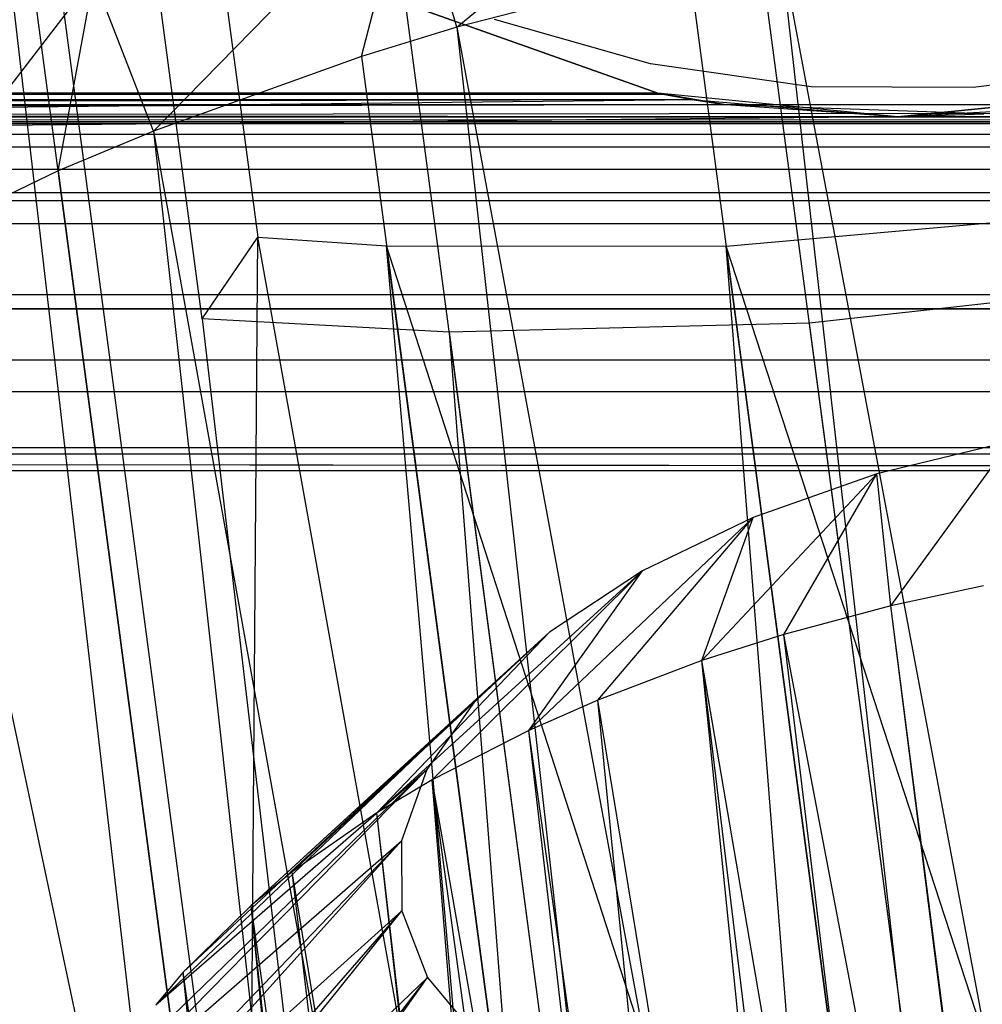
# Model space of a CAD drawing. Extents: x -23.4 to 23.6, y 0.3 to 4.
# Tile 35 of 189: x -19.307 to -18.956, y 2.327 to 2.686. Entities that reach past the tile are written whole.
import ezdxf

# ---------------------------------------------------------------- set-up
doc = ezdxf.new("R2010")
doc.units = 0
doc.header["$MEASUREMENT"] = 0
doc.layers.get('0').update_dxf_attribs({"color": 13, "linetype": 'CONTINUOUS'})

# ---------------------------------------------------------------- blocks, each defined once
blk = doc.blocks.new('FOURTY_V_PM_STL')
at = {"color": 0}
for p, q in [((-18.81727, 1.0508, -3.85626), (-19.19804, 3.9238, -2.18303)), ((-18.81727, 1.0508, -3.85626), (-19.19804, 3.9238, -2.18303)), ((-18.94484, 1.01971, -3.83189), (-19.32561, 3.8927, -2.15866)), ((-18.94484, 1.01971, -3.83189), (-19.32561, 3.8927, -2.15866)), ((-19.06442, 0.97874, -3.78877), (-19.44519, 3.85174, -2.11554)), ((-19.06442, 0.97874, -3.78877), (-19.44519, 3.85174, -2.11554)), ((-19.24237, 2.11296, -1.59809), (-19.47504, 3.21175, -1.02345)), ((-19.24237, 2.11296, -1.59809), (-19.47504, 3.21175, -1.02345)), ((-19.22412, 2.11006, -1.58894), (-19.36716, 3.18932, -0.96038)), ((-19.22412, 2.11006, -1.58894), (-19.36716, 3.18932, -0.96038)), ((-19.24237, 2.11296, -1.59809), (-19.36716, 3.18932, -0.96038)), ((-19.24237, 2.11296, -1.59809), (-19.36716, 3.18932, -0.96038)), ((-19.29656, 3.181, -0.93004), (-19.22041, 2.6064, -1.26468)), ((-19.29656, 3.181, -0.93004), (-19.22041, 2.6064, -1.26468)), ((-18.97204, 0.28175, -2.57098), (-19.35281, 3.15474, -0.89775)), ((-18.97204, 0.28175, -2.57098), (-19.35281, 3.15474, -0.89775)), ((-19.24059, 2.5765, -1.21793), (-19.31675, 3.1511, -0.88329)), ((-19.24059, 2.5765, -1.21793), (-19.31675, 3.1511, -0.88329)), ((-19.14783, 2.68294, -2.79935), (-19.04167, 2.77061, -2.82335)), ((-19.14783, 2.68294, -2.79935), (-19.04167, 2.77061, -2.82335)), ((-19.25844, 2.64505, -2.75946), (-19.16478, 2.7406, -2.79984)), ((-19.25844, 2.64505, -2.75946), (-19.16478, 2.7406, -2.79984)), ((-19.18257, 2.67229, -2.78895), (-19.16478, 2.7406, -2.79984)), ((-19.18257, 2.67229, -2.78895), (-19.16478, 2.7406, -2.79984)), ((-19.14783, 2.68294, -2.79935), (-19.16478, 2.7406, -2.79984)), ((-19.14783, 2.68294, -2.79935), (-19.16478, 2.7406, -2.79984)), ((-19.02983, 2.71171, -2.82189), (-18.71466, 1.03783, -3.81064)), ((-19.02983, 2.71171, -2.82189), (-18.71466, 1.03783, -3.81064)), ((-19.02983, 2.71171, -2.82189), (-18.83931, 1.01573, -3.80106)), ((-19.02983, 2.71171, -2.82189), (-18.83931, 1.01573, -3.80106)), ((-19.06316, 2.70469, -2.81741), (-19.14783, 2.68294, -2.79935)), ((-19.06316, 2.70469, -2.81741), (-19.14783, 2.68294, -2.79935)), ((-19.06316, 2.70469, -2.81741), (-18.83931, 1.01573, -3.80106)), ((-19.06316, 2.70469, -2.81741), (-18.83931, 1.01573, -3.80106)), ((-19.35847, 2.59913, -2.70336), (-19.28017, 2.70107, -2.75822)), ((-19.35847, 2.59913, -2.70336), (-19.28017, 2.70107, -2.75822)), ((-19.29311, 2.63057, -2.74249), (-19.28017, 2.70107, -2.75822)), ((-19.29311, 2.63057, -2.74249), (-19.28017, 2.70107, -2.75822)), ((-19.25844, 2.64505, -2.75946), (-19.28017, 2.70107, -2.75822)), ((-19.25844, 2.64505, -2.75946), (-19.28017, 2.70107, -2.75822)), ((-19.19288, 2.70091, -0.80709), (-19.07459, 2.65891, -0.80709)), ((-19.07459, 2.65891, -0.74016), (-19.19288, 2.70091, -0.74016)), ((-19.19288, 2.70091, -0.80709), (-19.07459, 2.65891, -0.80709)), ((-19.07459, 2.65891, -0.74016), (-19.19288, 2.70091, -0.74016)), ((-19.14783, 2.68294, -2.79935), (-19.18257, 2.67229, -2.78895)), ((-19.14783, 2.68294, -2.79935), (-19.18257, 2.67229, -2.78895)), ((-19.14783, 2.68294, -2.79935), (-18.83931, 1.01573, -3.80106)), ((-19.14783, 2.68294, -2.79935), (-18.83931, 1.01573, -3.80106)), ((-19.14783, 2.68294, -2.79935), (-18.95872, 0.98333, -3.7726)), ((-19.14783, 2.68294, -2.79935), (-18.95872, 0.98333, -3.7726)), ((-19.07721, 2.66951, -0.80709), (-19.13405, 2.68573, -0.80709)), ((-19.07721, 2.66951, -0.80709), (-19.13405, 2.68573, -0.80709)), ((-19.07721, 2.66951, -0.74803), (-19.13405, 2.68573, -0.74803)), ((-19.07721, 2.66951, -0.74803), (-19.13405, 2.68573, -0.74803)), ((-19.18257, 2.67229, -2.78895), (-19.25844, 2.64505, -2.75946)), ((-19.18257, 2.67229, -2.78895), (-19.25844, 2.64505, -2.75946)), ((-19.18257, 2.67229, -2.78895), (-18.95872, 0.98333, -3.7726)), ((-19.18257, 2.67229, -2.78895), (-18.95872, 0.98333, -3.7726)), ((-19.01869, 2.66118, -0.80709), (-19.07721, 2.66951, -0.80709)), ((-19.07721, 2.66951, -0.80709), (-19.07721, 2.66951, -0.74803)), ((-19.01869, 2.66118, -0.80709), (-19.07721, 2.66951, -0.80709)), ((-19.01869, 2.66118, -0.74803), (-19.07721, 2.66951, -0.74803)), ((-19.07721, 2.66951, -0.80709), (-19.07721, 2.66951, -0.74803)), ((-19.01869, 2.66118, -0.74803), (-19.07721, 2.66951, -0.74803)), ((-18.90099, 2.66866, -0.80709), (-18.95958, 2.66089, -0.80709)), ((-18.90099, 2.66866, -0.80709), (-18.95958, 2.66089, -0.80709)), ((-18.90099, 2.66866, -0.74803), (-18.95958, 2.66089, -0.74803)), ((-18.90099, 2.66866, -0.74803), (-18.95958, 2.66089, -0.74803)), ((-18.95958, 2.66089, -0.80709), (-19.01869, 2.66118, -0.80709)), ((-19.01869, 2.66118, -0.80709), (-19.01869, 2.66118, -0.74803)), ((-18.95958, 2.66089, -0.80709), (-19.01869, 2.66118, -0.80709)), ((-18.95958, 2.66089, -0.74803), (-19.01869, 2.66118, -0.74803)), ((-19.01869, 2.66118, -0.80709), (-19.01869, 2.66118, -0.74803)), ((-18.95958, 2.66089, -0.74803), (-19.01869, 2.66118, -0.74803)), ((-19.0745, 2.6589, -0.65042), (-22.44531, 2.65842, -0.65399)), ((-22.44531, 2.65842, -0.65399), (-19.07453, 2.6589, -0.64895)), ((-22.44531, 2.65842, -0.65399), (-19.07453, 2.6589, -0.64895)), ((-19.0745, 2.6589, -0.65042), (-22.44531, 2.65842, -0.65399)), ((-19.07382, 2.65876, -0.64715), (-22.44531, 2.65842, -0.65399)), ((-19.07382, 2.65876, -0.64715), (-22.44531, 2.65842, -0.65399)), ((-19.07359, 2.65871, -0.6524), (-22.44531, 2.65842, -0.65399)), ((-19.07359, 2.65871, -0.6524), (-22.44531, 2.65842, -0.65399)), ((-19.0721, 2.65842, -0.64523), (-22.44531, 2.65842, -0.65399)), ((-19.0721, 2.65842, -0.64523), (-22.44531, 2.65842, -0.65399)), ((-19.0721, 2.65842, -0.64523), (-22.44531, 2.65842, -0.64523)), ((-19.0721, 2.65842, -0.64523), (-22.44531, 2.65842, -0.64523)), ((-19.0721, 2.65842, -0.65399), (-22.44531, 2.65842, -0.65399)), ((-19.0721, 2.65842, -0.65399), (-22.44531, 2.65842, -0.65399)), ((-19.0721, 2.65842, -0.64523), (-22.44382, 2.65871, -0.64681)), ((-19.0721, 2.65842, -0.64523), (-22.44382, 2.65871, -0.64681)), ((-19.0721, 2.65842, -0.64523), (-22.44359, 2.65876, -0.65207)), ((-19.0721, 2.65842, -0.64523), (-22.44359, 2.65876, -0.65207)), ((-22.44291, 2.6589, -0.6488), (-19.0721, 2.65842, -0.64523)), ((-22.44291, 2.6589, -0.6488), (-19.0721, 2.65842, -0.64523)), ((-19.0721, 2.65842, -0.64523), (-22.44287, 2.6589, -0.65026)), ((-19.0721, 2.65842, -0.64523), (-22.44287, 2.6589, -0.65026)), ((-19.07459, 2.65891, -0.80709), (-22.44282, 2.65891, -0.80709)), ((-22.44282, 2.65891, -0.74016), (-19.07459, 2.65891, -0.74016)), ((-19.06108, 2.65641, -0.80708), (-22.44282, 2.65891, -0.80709)), ((-19.07459, 2.65891, -0.80709), (-22.44282, 2.65891, -0.80709)), ((-19.06108, 2.65641, -0.80708), (-22.44282, 2.65891, -0.80709)), ((-22.44282, 2.65891, -0.74016), (-19.07459, 2.65891, -0.74016)), ((-19.07459, 2.65891, -0.80709), (-19.06108, 2.65641, -0.80708)), ((-18.98705, 2.65018, -0.73918), (-19.07459, 2.65891, -0.74016)), ((-19.06108, 2.65641, -0.80708), (-19.07459, 2.65891, -0.74016)), ((-18.98705, 2.65018, -0.73918), (-19.07459, 2.65891, -0.74016)), ((-19.06108, 2.65641, -0.80708), (-19.07459, 2.65891, -0.74016)), ((-19.07459, 2.65891, -0.80709), (-19.06108, 2.65641, -0.80708)), ((-19.07459, 2.65891, -0.80709), (-19.07459, 2.65891, -0.74016)), ((-19.07459, 2.65891, -0.80709), (-19.07459, 2.65891, -0.74016)), ((-19.0745, 2.6589, -0.65042), (-19.07453, 2.6589, -0.64895)), ((-19.07382, 2.65876, -0.64715), (-19.07453, 2.6589, -0.64895)), ((-19.04962, 2.65462, -0.64961), (-19.07453, 2.6589, -0.64895)), ((-19.07382, 2.65876, -0.64715), (-19.07453, 2.6589, -0.64895)), ((-19.04962, 2.65462, -0.64961), (-19.07453, 2.6589, -0.64895)), ((-19.0745, 2.6589, -0.65042), (-19.07453, 2.6589, -0.64895)), ((-19.07359, 2.65871, -0.6524), (-19.0745, 2.6589, -0.65042)), ((-19.07359, 2.65871, -0.6524), (-19.0745, 2.6589, -0.65042)), ((-19.0721, 2.65842, -0.64523), (-19.07382, 2.65876, -0.64715)), ((-19.04962, 2.65462, -0.64961), (-19.07382, 2.65876, -0.64715)), ((-19.0721, 2.65842, -0.64523), (-19.07382, 2.65876, -0.64715)), ((-19.04962, 2.65462, -0.64961), (-19.07382, 2.65876, -0.64715)), ((-19.07359, 2.65871, -0.6524), (-19.0721, 2.65842, -0.65399)), ((-19.07359, 2.65871, -0.6524), (-19.0721, 2.65842, -0.65399)), ((-19.07359, 2.65871, -0.6524), (-19.04962, 2.65462, -0.64961)), ((-19.07359, 2.65871, -0.6524), (-19.04962, 2.65462, -0.64961)), ((-19.06125, 2.65644, -0.64005), (-19.0721, 2.65842, -0.64523)), ((-19.0721, 2.65842, -0.65399), (-19.06128, 2.65644, -0.65916)), ((-19.0721, 2.65842, -0.65399), (-19.06128, 2.65644, -0.65916)), ((-19.0721, 2.65842, -0.65399), (-19.04962, 2.65462, -0.64961)), ((-19.0721, 2.65842, -0.65399), (-19.04962, 2.65462, -0.64961)), ((-19.06125, 2.65644, -0.64005), (-19.0721, 2.65842, -0.64523)), ((-18.98705, 2.65018, -0.80681), (-18.89951, 2.65891, -0.80709)), ((-18.89951, 2.65891, -0.74016), (-18.98705, 2.65018, -0.73918)), ((-18.89951, 2.65891, -0.74016), (-18.98705, 2.65018, -0.73918)), ((-18.98705, 2.65018, -0.80681), (-18.89951, 2.65891, -0.80709)), ((-18.95958, 2.66089, -0.80709), (-18.95958, 2.66089, -0.74803)), ((-18.95958, 2.66089, -0.80709), (-18.95958, 2.66089, -0.74803)), ((-19.06108, 2.65641, -0.80708), (-23.16028, 2.61122, -0.79857)), ((-19.06108, 2.65641, -0.80708), (-23.16028, 2.61122, -0.79857)), ((18.89582, 2.65462, -0.66188), (-23.16028, 2.64777, -0.66734)), ((-19.04962, 2.65462, -0.66188), (-23.16028, 2.64777, -0.66734)), ((18.89582, 2.65462, -0.66188), (-23.16028, 2.64777, -0.66734)), ((-23.16028, 2.64777, -0.66734), (-15.50631, 2.65462, -0.66188)), ((-23.16028, 2.64777, -0.66734), (-15.50631, 2.65462, -0.66188)), ((-19.04962, 2.65462, -0.66188), (-23.16028, 2.64777, -0.66734)), ((-19.06108, 2.65641, -0.80708), (-22.53036, 2.65018, -0.80681)), ((-19.06108, 2.65641, -0.80708), (-22.53036, 2.65018, -0.80681)), ((-19.04962, 2.65462, -0.63733), (-22.48192, 2.65283, -0.63538)), ((-19.04962, 2.65462, -0.63733), (-22.48192, 2.65283, -0.63538)), ((-19.04962, 2.65462, -0.66188), (-22.46779, 2.65462, -0.66188)), ((-19.04962, 2.65462, -0.66188), (-22.46779, 2.65462, -0.66188)), ((-19.06128, 2.65644, -0.65916), (-22.45613, 2.65644, -0.65916)), ((-19.06128, 2.65644, -0.65916), (-22.45613, 2.65644, -0.65916)), ((-19.04962, 2.65462, -0.63733), (-22.4561, 2.65645, -0.64007)), ((-19.04962, 2.65462, -0.63733), (-22.4561, 2.65645, -0.64007)), ((-19.06125, 2.65644, -0.64005), (-22.4561, 2.65645, -0.64007)), ((-19.06125, 2.65644, -0.64005), (-22.4561, 2.65645, -0.64007)), ((-19.06128, 2.65644, -0.65916), (-19.04962, 2.65462, -0.66188)), ((-19.04962, 2.65462, -0.64961), (-19.06128, 2.65644, -0.65916)), ((-19.04962, 2.65462, -0.64961), (-19.06128, 2.65644, -0.65916)), ((-19.06128, 2.65644, -0.65916), (-19.04962, 2.65462, -0.66188)), ((-19.04962, 2.65462, -0.63733), (-19.06125, 2.65644, -0.64005)), ((-19.06125, 2.65644, -0.64005), (-19.04962, 2.65462, -0.64961)), ((-19.04962, 2.65462, -0.63733), (-19.06125, 2.65644, -0.64005)), ((-19.06125, 2.65644, -0.64005), (-19.04962, 2.65462, -0.64961)), ((-19.06108, 2.65641, -0.80708), (-18.98705, 2.65018, -0.80681)), ((-19.06108, 2.65641, -0.80708), (-18.98705, 2.65018, -0.80681)), ((-19.06108, 2.65641, -0.80708), (-18.98705, 2.65018, -0.73918)), ((-19.06108, 2.65641, -0.80708), (-18.98705, 2.65018, -0.73918)), ((-18.98705, 2.65018, -0.63325), (-19.04962, 2.65462, -0.63733)), ((-18.92448, 2.65462, -0.66188), (-19.04962, 2.65462, -0.66188)), ((-19.04962, 2.65462, -0.63733), (-19.04962, 2.65462, -0.64961)), ((-19.04962, 2.65462, -0.63733), (-19.04962, 2.65462, -0.64961)), ((-18.98705, 2.65018, -0.63325), (-19.04962, 2.65462, -0.63733)), ((-18.98705, 2.65018, -0.63325), (-19.04962, 2.65462, -0.64961)), ((-18.98705, 2.65018, -0.63325), (-19.04962, 2.65462, -0.64961)), ((-18.95569, 2.65129, -0.64756), (-19.04962, 2.65462, -0.64961)), ((-19.04962, 2.65462, -0.64961), (-19.04962, 2.65462, -0.66188)), ((-19.04962, 2.65462, -0.64961), (-19.04962, 2.65462, -0.66188)), ((-18.95569, 2.65129, -0.64756), (-19.04962, 2.65462, -0.64961)), ((-18.95569, 2.65129, -0.64756), (-19.04962, 2.65462, -0.66188)), ((-18.95569, 2.65129, -0.64756), (-19.04962, 2.65462, -0.66188)), ((-18.92448, 2.65462, -0.66188), (-19.04962, 2.65462, -0.66188)), ((-15.51777, 2.65641, -0.80708), (-18.98705, 2.65018, -0.80681)), ((-15.51777, 2.65641, -0.80708), (-18.98705, 2.65018, -0.80681)), ((-18.98705, 2.65018, -0.63325), (-22.48192, 2.65283, -0.63538)), ((-18.98705, 2.65018, -0.63325), (-22.48192, 2.65283, -0.63538)), ((-18.93861, 2.65283, -0.63538), (-18.98705, 2.65018, -0.63325)), ((-18.93861, 2.65283, -0.63538), (-18.98705, 2.65018, -0.63325)), ((-18.98705, 2.65018, -0.63325), (-18.95569, 2.65129, -0.64756)), ((-18.98705, 2.65018, -0.63325), (-18.95569, 2.65129, -0.64756)), ((-18.98705, 2.65018, -0.80681), (-23.16028, 2.61122, -0.79857)), ((-18.98705, 2.65018, -0.80681), (-23.16028, 2.61122, -0.79857)), ((-15.44374, 2.65018, -0.63325), (-23.16028, 2.64777, -0.63187)), ((-18.98705, 2.65018, -0.63325), (-23.16028, 2.64777, -0.63187)), ((-15.44374, 2.65018, -0.63325), (-23.16028, 2.64777, -0.63187)), ((-18.98705, 2.65018, -0.63325), (-23.16028, 2.64777, -0.63187)), ((-23.16028, 2.64777, -0.63187), (18.96571, 2.64907, -0.63256)), ((-23.16028, 2.64777, -0.63187), (18.96571, 2.64907, -0.63256)), ((-23.16028, 2.64777, -0.63187), (23.13893, 2.64777, -0.63187)), ((-23.16028, 2.64777, -0.63187), (23.13893, 2.64777, -0.63187)), ((23.13893, 2.64777, -0.66734), (-23.16028, 2.64777, -0.66734)), ((23.13893, 2.64777, -0.66734), (-23.16028, 2.64777, -0.66734)), ((-18.98705, 2.65018, -0.63325), (-22.53036, 2.65018, -0.63325)), ((-18.98705, 2.65018, -0.63325), (-22.53036, 2.65018, -0.63325)), ((-22.53036, 2.65018, -0.73918), (-18.98705, 2.65018, -0.73918)), ((-22.53036, 2.65018, -0.73918), (-18.98705, 2.65018, -0.73918)), ((-15.44374, 2.65018, -0.80681), (-18.98705, 2.65018, -0.80681)), ((-15.44374, 2.65018, -0.80681), (-18.98705, 2.65018, -0.80681)), ((-18.98705, 2.65018, -0.63325), (-15.44374, 2.65018, -0.63325)), ((-18.98705, 2.65018, -0.63325), (-15.44374, 2.65018, -0.63325)), ((-18.98705, 2.65018, -0.73918), (-15.44374, 2.65018, -0.73918)), ((-18.98705, 2.65018, -0.73918), (-15.44374, 2.65018, -0.73918)), ((-18.98705, 2.65018, -0.80681), (-18.98705, 2.65018, -0.73918)), ((-18.98705, 2.65018, -0.80681), (-18.98705, 2.65018, -0.73918)), ((-13.90044, 2.64385, -0.73716), (-23.16028, 2.64385, -0.73716)), ((-13.90044, 2.64385, -0.73716), (-23.16028, 2.64385, -0.73716)), ((-19.25844, 2.64505, -2.75946), (-19.29311, 2.63057, -2.74249)), ((-19.25844, 2.64505, -2.75946), (-19.29311, 2.63057, -2.74249)), ((-19.25844, 2.64505, -2.75946), (-18.95872, 0.98333, -3.7726)), ((-19.25844, 2.64505, -2.75946), (-18.95872, 0.98333, -3.7726)), ((-19.25844, 2.64505, -2.75946), (-19.06927, 0.94162, -3.72613)), ((-19.25844, 2.64505, -2.75946), (-19.06927, 0.94162, -3.72613)), ((23.13893, 2.63923, -0.62992), (-23.16028, 2.63923, -0.62992)), ((23.13893, 2.63923, -0.62992), (-23.16028, 2.63923, -0.62992)), ((23.13893, 2.63923, -0.66929), (-23.16028, 2.63923, -0.66929)), ((23.13893, 2.63923, -0.66929), (-23.16028, 2.63923, -0.66929)), ((23.13893, 2.63107, -0.72863), (-23.16028, 2.63107, -0.72863)), ((23.13893, 2.63107, -0.72863), (-23.16028, 2.63107, -0.72863)), ((-19.29311, 2.63057, -2.74249), (-19.35847, 2.59913, -2.70336)), ((-19.29311, 2.63057, -2.74249), (-19.35847, 2.59913, -2.70336)), ((-19.29311, 2.63057, -2.74249), (-19.06927, 0.94162, -3.72613)), ((-19.29311, 2.63057, -2.74249), (-19.06927, 0.94162, -3.72613)), ((23.13893, 2.62254, -0.71585), (-23.16028, 2.62254, -0.71585)), ((23.13893, 2.62254, -0.71585), (-23.16028, 2.62254, -0.71585)), ((-17.26818, 2.61954, -0.20669), (-23.16028, 2.61954, -0.20669)), ((23.13893, 2.61954, 0), (-23.16028, 2.61954, 0)), ((-18.43583, 2.61954, -0.10827), (-23.16028, 2.61954, -0.10827)), ((23.13893, 2.61954, 0), (-23.16028, 2.61954, 0)), ((-18.43583, 2.61954, -0.10827), (-23.16028, 2.61954, -0.10827)), ((-4.6406, 2.61954, -0.62992), (-23.16028, 2.61954, -0.62992)), ((-17.26818, 2.61954, -0.20669), (-23.16028, 2.61954, -0.20669)), ((-4.6406, 2.61954, -0.62992), (-23.16028, 2.61954, -0.62992)), ((23.13893, 2.61954, -0.66929), (-23.16028, 2.61954, -0.66929)), ((23.13893, 2.61954, -0.70079), (-23.16028, 2.61954, -0.70079)), ((23.13893, 2.61954, -0.66929), (-23.16028, 2.61954, -0.66929)), ((23.13893, 2.61954, -0.70079), (-23.16028, 2.61954, -0.70079)), ((-13.90044, 2.61122, -0.79857), (-23.16028, 2.61122, -0.79857)), ((-13.90044, 2.61122, -0.79857), (-23.16028, 2.61122, -0.79857)), ((-19.04969, 2.60306, -1.22011), (-18.92358, 2.6142, -1.21052)), ((-19.04969, 2.60306, -1.22011), (-18.92358, 2.6142, -1.21052)), ((-19.24059, 2.5765, -1.21793), (-19.22041, 2.6064, -1.26468)), ((-19.24059, 2.5765, -1.21793), (-19.22041, 2.6064, -1.26468)), ((-19.22412, 2.11006, -1.58894), (-19.22041, 2.6064, -1.26468)), ((-19.22412, 2.11006, -1.58894), (-19.22041, 2.6064, -1.26468)), ((-19.12936, 2.09989, -1.54992), (-19.22041, 2.6064, -1.26468)), ((-19.22041, 2.6064, -1.26468), (-19.17342, 2.60324, -1.24856)), ((-19.12936, 2.09989, -1.54992), (-19.22041, 2.6064, -1.26468)), ((-19.22041, 2.6064, -1.26468), (-19.17342, 2.60324, -1.24856)), ((-19.00989, 2.09748, -1.5186), (-19.17342, 2.60324, -1.24856)), ((-19.17342, 2.60324, -1.24856), (-19.04969, 2.60306, -1.22011)), ((-19.10653, 2.09858, -1.54248), (-19.17342, 2.60324, -1.24856)), ((-19.00989, 2.09748, -1.5186), (-19.17342, 2.60324, -1.24856)), ((-19.10653, 2.09858, -1.54248), (-19.17342, 2.60324, -1.24856)), ((-19.12936, 2.09989, -1.54992), (-19.17342, 2.60324, -1.24856)), ((-19.12936, 2.09989, -1.54992), (-19.17342, 2.60324, -1.24856)), ((-19.17342, 2.60324, -1.24856), (-19.04969, 2.60306, -1.22011)), ((-18.88738, 2.1058, -1.50501), (-19.04969, 2.60306, -1.22011)), ((-18.9828, 2.0984, -1.51402), (-19.04969, 2.60306, -1.22011)), ((-18.88738, 2.1058, -1.50501), (-19.04969, 2.60306, -1.22011)), ((-18.9828, 2.0984, -1.51402), (-19.04969, 2.60306, -1.22011)), ((-19.00989, 2.09748, -1.5186), (-19.04969, 2.60306, -1.22011)), ((-19.00989, 2.09748, -1.5186), (-19.04969, 2.60306, -1.22011)), ((-18.88662, 2.58967, -1.15999), (-19.01927, 2.57495, -1.1649)), ((-18.88662, 2.58967, -1.15999), (-19.01927, 2.57495, -1.1649)), ((-23.16028, 2.58548, -0.00608), (23.13893, 2.58548, -0.00608)), ((-23.16028, 2.58548, -0.00608), (23.13893, 2.58548, -0.00608)), ((-23.16028, 2.58017, -0.20669), (-17.26209, 2.58017, -0.20669)), ((-18.43583, 2.58017, -0.10827), (-23.16028, 2.58017, -0.10827)), ((-23.16028, 2.58017, -0.20669), (-17.26209, 2.58017, -0.20669)), ((-18.43583, 2.58017, -0.10827), (-23.16028, 2.58017, -0.10827)), ((-19.15054, 2.57174, -1.18927), (-19.24059, 2.5765, -1.21793)), ((-19.24059, 2.5765, -1.21793), (-18.97204, 0.28175, -2.57098)), ((-19.24059, 2.5765, -1.21793), (-18.97204, 0.28175, -2.57098)), ((-19.15054, 2.57174, -1.18927), (-19.24059, 2.5765, -1.21793)), ((-19.01927, 2.57495, -1.1649), (-19.15054, 2.57174, -1.18927)), ((-19.01927, 2.57495, -1.1649), (-19.15054, 2.57174, -1.18927)), ((-18.71465, 0.27655, -2.50349), (-19.01927, 2.57495, -1.1649)), ((-18.71465, 0.27655, -2.50349), (-19.01927, 2.57495, -1.1649)), ((-18.97204, 0.28175, -2.57098), (-19.15054, 2.57174, -1.18927)), ((-18.84592, 0.27334, -2.52785), (-19.15054, 2.57174, -1.18927)), ((-18.97204, 0.28175, -2.57098), (-19.15054, 2.57174, -1.18927)), ((-18.84592, 0.27334, -2.52785), (-19.15054, 2.57174, -1.18927)), ((23.13893, 2.56148, -0.76673), (-23.16028, 2.56148, -0.76673)), ((23.13893, 2.56148, -0.76673), (-23.16028, 2.56148, -0.76673)), ((23.13893, 2.54995, -0.02883), (-23.16028, 2.54995, -0.02883)), ((23.13893, 2.54995, -0.02883), (-23.16028, 2.54995, -0.02883)), ((-18.94608, 2.53187, -2.41287), (-18.99465, 2.52002, -2.40357)), ((-18.94608, 2.53187, -2.41287), (-18.99465, 2.52002, -2.40357)), ((-18.98958, 2.47187, -2.59534), (-18.94608, 2.53187, -2.41287)), ((-18.98958, 2.47187, -2.59534), (-18.94608, 2.53187, -2.41287)), ((-23.16028, 2.52963, -0.71698), (23.13893, 2.52963, -0.71698)), ((-23.16028, 2.52963, -0.71698), (23.13893, 2.52963, -0.71698)), ((-17.23732, 2.52112, -0.09843), (-23.16028, 2.5272, -0.06436)), ((-17.23047, 2.52114, -0.09631), (-23.16028, 2.5272, -0.06436)), ((-17.23732, 2.52112, -0.09843), (-23.16028, 2.5272, -0.06436)), ((-13.90044, 2.5272, -0.06436), (-23.16028, 2.5272, -0.06436)), ((-17.23047, 2.52114, -0.09631), (-23.16028, 2.5272, -0.06436)), ((-13.90044, 2.5272, -0.06436), (-23.16028, 2.5272, -0.06436)), ((23.13893, 2.52112, -0.66929), (-23.16028, 2.52112, -0.66929)), ((-17.23732, 2.52112, -0.09843), (-23.16028, 2.52112, -0.09843)), ((23.13893, 2.52112, -0.66929), (-23.16028, 2.52112, -0.66929)), ((-17.23732, 2.52112, -0.09843), (-23.16028, 2.52112, -0.09843)), ((-19.05847, 2.45189, -2.5767), (-18.99465, 2.52002, -2.40357)), ((-19.05847, 2.45189, -2.5767), (-18.99465, 2.52002, -2.40357)), ((-18.99465, 2.52002, -2.40357), (-19.03984, 2.5041, -2.38651)), ((-18.99465, 2.52002, -2.40357), (-19.03984, 2.5041, -2.38651)), ((-19.02866, 2.46142, -2.58628), (-18.99465, 2.52002, -2.40357)), ((-19.02866, 2.46142, -2.58628), (-18.99465, 2.52002, -2.40357)), ((-18.98958, 2.47187, -2.59534), (-18.99465, 2.52002, -2.40357)), ((-18.98958, 2.47187, -2.59534), (-18.99465, 2.52002, -2.40357)), ((-19.12161, 2.42645, -2.54739), (-19.03984, 2.5041, -2.38651)), ((-19.12161, 2.42645, -2.54739), (-19.03984, 2.5041, -2.38651)), ((-19.09644, 2.43754, -2.5607), (-19.03984, 2.5041, -2.38651)), ((-19.09644, 2.43754, -2.5607), (-19.03984, 2.5041, -2.38651)), ((-19.03984, 2.5041, -2.38651), (-19.0801, 2.48465, -2.36229)), ((-19.03984, 2.5041, -2.38651), (-19.0801, 2.48465, -2.36229)), ((-19.05847, 2.45189, -2.5767), (-19.03984, 2.5041, -2.38651)), ((-19.05847, 2.45189, -2.5767), (-19.03984, 2.5041, -2.38651)), ((-19.17697, 2.39638, -2.50836), (-19.0801, 2.48465, -2.36229)), ((-19.17697, 2.39638, -2.50836), (-19.0801, 2.48465, -2.36229)), ((-19.15684, 2.40837, -2.52436), (-19.0801, 2.48465, -2.36229)), ((-19.15684, 2.40837, -2.52436), (-19.0801, 2.48465, -2.36229)), ((-19.12161, 2.42645, -2.54739), (-19.0801, 2.48465, -2.36229)), ((-19.12161, 2.42645, -2.54739), (-19.0801, 2.48465, -2.36229)), ((-19.0801, 2.48465, -2.36229), (-19.11408, 2.46234, -2.33171)), ((-19.0801, 2.48465, -2.36229), (-19.11408, 2.46234, -2.33171)), ((-18.9558, 2.4792, -2.60024), (-18.98958, 2.47187, -2.59534)), ((-18.9558, 2.4792, -2.60024), (-18.98958, 2.47187, -2.59534)), ((-18.98958, 2.47187, -2.59534), (-19.02866, 2.46142, -2.58628)), ((-18.98958, 2.47187, -2.59534), (-19.02866, 2.46142, -2.58628)), ((-18.90845, 1.839, -2.98628), (-18.98958, 2.47187, -2.59534)), ((-18.90845, 1.839, -2.98628), (-18.98958, 2.47187, -2.59534)), ((-18.90971, 1.8387, -2.98605), (-18.98958, 2.47187, -2.59534)), ((-18.90971, 1.8387, -2.98605), (-18.98958, 2.47187, -2.59534)), ((-19.22277, 2.36264, -2.46086), (-19.11408, 2.46234, -2.33171)), ((-19.22277, 2.36264, -2.46086), (-19.11408, 2.46234, -2.33171)), ((-19.2078, 2.3749, -2.4785), (-19.11408, 2.46234, -2.33171)), ((-19.2078, 2.3749, -2.4785), (-19.11408, 2.46234, -2.33171)), ((-19.17697, 2.39638, -2.50836), (-19.11408, 2.46234, -2.33171)), ((-19.17697, 2.39638, -2.50836), (-19.11408, 2.46234, -2.33171)), ((-19.11408, 2.46234, -2.33171), (-19.14059, 2.43793, -2.29583)), ((-19.11408, 2.46234, -2.33171), (-19.14059, 2.43793, -2.29583)), ((-19.02866, 2.46142, -2.58628), (-19.05847, 2.45189, -2.5767)), ((-19.02866, 2.46142, -2.58628), (-19.05847, 2.45189, -2.5767)), ((-18.90971, 1.8387, -2.98605), (-19.02866, 2.46142, -2.58628)), ((-18.90971, 1.8387, -2.98605), (-19.02866, 2.46142, -2.58628)), ((-18.9519, 1.82738, -2.97621), (-19.02866, 2.46142, -2.58628)), ((-18.9519, 1.82738, -2.97621), (-19.02866, 2.46142, -2.58628)), ((-19.05847, 2.45189, -2.5767), (-19.09644, 2.43754, -2.5607)), ((-19.05847, 2.45189, -2.5767), (-19.09644, 2.43754, -2.5607)), ((-18.9519, 1.82738, -2.97621), (-19.05847, 2.45189, -2.5767)), ((-18.98188, 1.81776, -2.96652), (-19.05847, 2.45189, -2.5767)), ((-18.9519, 1.82738, -2.97621), (-19.05847, 2.45189, -2.5767)), ((-18.98188, 1.81776, -2.96652), (-19.05847, 2.45189, -2.5767)), ((-18.99357, 1.81363, -2.96208), (-19.05847, 2.45189, -2.5767)), ((-18.99357, 1.81363, -2.96208), (-19.05847, 2.45189, -2.5767)), ((-19.25754, 2.32633, -2.40641), (-19.14059, 2.43793, -2.29583)), ((-19.25754, 2.32633, -2.40641), (-19.14059, 2.43793, -2.29583)), ((-19.24758, 2.33829, -2.42468), (-19.14059, 2.43793, -2.29583)), ((-19.24758, 2.33829, -2.42468), (-19.14059, 2.43793, -2.29583)), ((-19.22277, 2.36264, -2.46086), (-19.14059, 2.43793, -2.29583)), ((-19.22277, 2.36264, -2.46086), (-19.14059, 2.43793, -2.29583)), ((-19.14059, 2.43793, -2.29583), (-19.15876, 2.41225, -2.25587)), ((-19.14059, 2.43793, -2.29583), (-19.15876, 2.41225, -2.25587)), ((-19.09644, 2.43754, -2.5607), (-19.12161, 2.42645, -2.54739)), ((-19.09644, 2.43754, -2.5607), (-19.12161, 2.42645, -2.54739)), ((-18.99357, 1.81363, -2.96208), (-19.09644, 2.43754, -2.5607)), ((-18.99357, 1.81363, -2.96208), (-19.09644, 2.43754, -2.5607)), ((-19.03299, 1.79791, -2.94407), (-19.09644, 2.43754, -2.5607)), ((-19.03299, 1.79791, -2.94407), (-19.09644, 2.43754, -2.5607)), ((-19.12161, 2.42645, -2.54739), (-19.15684, 2.40837, -2.52436)), ((-19.12161, 2.42645, -2.54739), (-19.15684, 2.40837, -2.52436)), ((-19.03299, 1.79791, -2.94407), (-19.12161, 2.42645, -2.54739)), ((-19.03299, 1.79791, -2.94407), (-19.12161, 2.42645, -2.54739)), ((-19.04802, 1.79112, -2.93582), (-19.12161, 2.42645, -2.54739)), ((-19.04802, 1.79112, -2.93582), (-19.12161, 2.42645, -2.54739)), ((-19.28017, 2.28859, -2.34677), (-19.15876, 2.41225, -2.25587)), ((-19.28017, 2.28859, -2.34677), (-19.15876, 2.41225, -2.25587)), ((-19.27483, 2.29977, -2.36474), (-19.15876, 2.41225, -2.25587)), ((-19.27483, 2.29977, -2.36474), (-19.15876, 2.41225, -2.25587)), ((-19.25754, 2.32633, -2.40641), (-19.15876, 2.41225, -2.25587)), ((-19.25754, 2.32633, -2.40641), (-19.15876, 2.41225, -2.25587)), ((-19.15876, 2.41225, -2.25587), (-19.16795, 2.38617, -2.21319)), ((-19.15876, 2.41225, -2.25587), (-19.16795, 2.38617, -2.21319)), ((-19.15684, 2.40837, -2.52436), (-19.17697, 2.39638, -2.50836)), ((-19.15684, 2.40837, -2.52436), (-19.17697, 2.39638, -2.50836)), ((-19.04802, 1.79112, -2.93582), (-19.15684, 2.40837, -2.52436)), ((-19.0697, 1.78041, -2.92237), (-19.15684, 2.40837, -2.52436)), ((-19.04802, 1.79112, -2.93582), (-19.15684, 2.40837, -2.52436)), ((-19.0697, 1.78041, -2.92237), (-19.15684, 2.40837, -2.52436)), ((-19.1033, 1.76132, -2.89723), (-19.15684, 2.40837, -2.52436)), ((-19.1033, 1.76132, -2.89723), (-19.15684, 2.40837, -2.52436)), ((-19.17697, 2.39638, -2.50836), (-19.2078, 2.3749, -2.4785)), ((-19.17697, 2.39638, -2.50836), (-19.2078, 2.3749, -2.4785)), ((-19.1033, 1.76132, -2.89723), (-19.17697, 2.39638, -2.50836)), ((-19.1033, 1.76132, -2.89723), (-19.17697, 2.39638, -2.50836)), ((-19.10602, 1.75961, -2.89492), (-19.17697, 2.39638, -2.50836)), ((-19.10602, 1.75961, -2.89492), (-19.17697, 2.39638, -2.50836)), ((-19.28992, 2.25066, -2.28385), (-19.16795, 2.38617, -2.21319)), ((-19.28992, 2.25066, -2.28385), (-19.16795, 2.38617, -2.21319)), ((-19.28861, 2.26065, -2.30071), (-19.16795, 2.38617, -2.21319)), ((-19.28861, 2.26065, -2.30071), (-19.16795, 2.38617, -2.21319)), ((-19.28017, 2.28859, -2.34677), (-19.16795, 2.38617, -2.21319)), ((-19.28017, 2.28859, -2.34677), (-19.16795, 2.38617, -2.21319)), ((-19.16795, 2.38617, -2.21319), (-19.16786, 2.36059, -2.16924)), ((-19.16795, 2.38617, -2.21319), (-19.16786, 2.36059, -2.16924)), ((-19.2078, 2.3749, -2.4785), (-19.22277, 2.36264, -2.46086)), ((-19.2078, 2.3749, -2.4785), (-19.22277, 2.36264, -2.46086)), ((-19.10602, 1.75961, -2.89492), (-19.2078, 2.3749, -2.4785)), ((-19.10602, 1.75961, -2.89492), (-19.2078, 2.3749, -2.4785)), ((-19.13339, 1.74085, -2.86894), (-19.2078, 2.3749, -2.4785)), ((-19.13339, 1.74085, -2.86894), (-19.2078, 2.3749, -2.4785)), ((-19.28992, 2.25066, -2.28385), (-19.16786, 2.36059, -2.16924)), ((-19.28992, 2.25066, -2.28385), (-19.16786, 2.36059, -2.16924)), ((-19.28848, 2.22227, -2.23479), (-19.16786, 2.36059, -2.16924)), ((-19.28848, 2.22227, -2.23479), (-19.16786, 2.36059, -2.16924)), ((-19.28648, 2.21374, -2.21968), (-19.16786, 2.36059, -2.16924)), ((-19.28648, 2.21374, -2.21968), (-19.16786, 2.36059, -2.16924)), ((-19.22277, 2.36264, -2.46086), (-19.24758, 2.33829, -2.42468)), ((-19.22277, 2.36264, -2.46086), (-19.24758, 2.33829, -2.42468)), ((-19.13339, 1.74085, -2.86894), (-19.22277, 2.36264, -2.46086)), ((-19.154, 1.72427, -2.84516), (-19.22277, 2.36264, -2.46086)), ((-19.13339, 1.74085, -2.86894), (-19.22277, 2.36264, -2.46086)), ((-19.154, 1.72427, -2.84516), (-19.22277, 2.36264, -2.46086)), ((-19.15965, 1.71924, -2.83781), (-19.22277, 2.36264, -2.46086)), ((-19.15965, 1.71924, -2.83781), (-19.22277, 2.36264, -2.46086)), ((-19.16786, 2.36059, -2.16924), (-19.15849, 2.33636, -2.12551)), ((-19.16786, 2.36059, -2.16924), (-19.15849, 2.33636, -2.12551)), ((-19.24758, 2.33829, -2.42468), (-19.25754, 2.32633, -2.40641)), ((-19.24758, 2.33829, -2.42468), (-19.25754, 2.32633, -2.40641)), ((-19.15965, 1.71924, -2.83781), (-19.24758, 2.33829, -2.42468)), ((-19.15965, 1.71924, -2.83781), (-19.24758, 2.33829, -2.42468)), ((-19.18176, 1.69674, -2.80421), (-19.24758, 2.33829, -2.42468)), ((-19.18176, 1.69674, -2.80421), (-19.24758, 2.33829, -2.42468)), ((-19.28648, 2.21374, -2.21968), (-19.15849, 2.33636, -2.12551)), ((-19.28648, 2.21374, -2.21968), (-19.15849, 2.33636, -2.12551)), ((-19.27441, 2.18594, -2.1692), (-19.15849, 2.33636, -2.12551)), ((-19.27441, 2.18594, -2.1692), (-19.15849, 2.33636, -2.12551)), ((-19.26996, 2.17903, -2.15632), (-19.15849, 2.33636, -2.12551)), ((-19.26996, 2.17903, -2.15632), (-19.15849, 2.33636, -2.12551)), ((-19.15849, 2.33636, -2.12551), (-19.14015, 2.31433, -2.08351)), ((-19.15849, 2.33636, -2.12551), (-19.14015, 2.31433, -2.08351))]:
    blk.add_line(p, q, dxfattribs=at)

msp = doc.modelspace()

# ---------------------------------------------------------------- block references
at = {"color": 0}
msp.add_blockref('FOURTY_V_PM_STL', (0, 0), dxfattribs=at)

doc.saveas('drawing.dxf')
